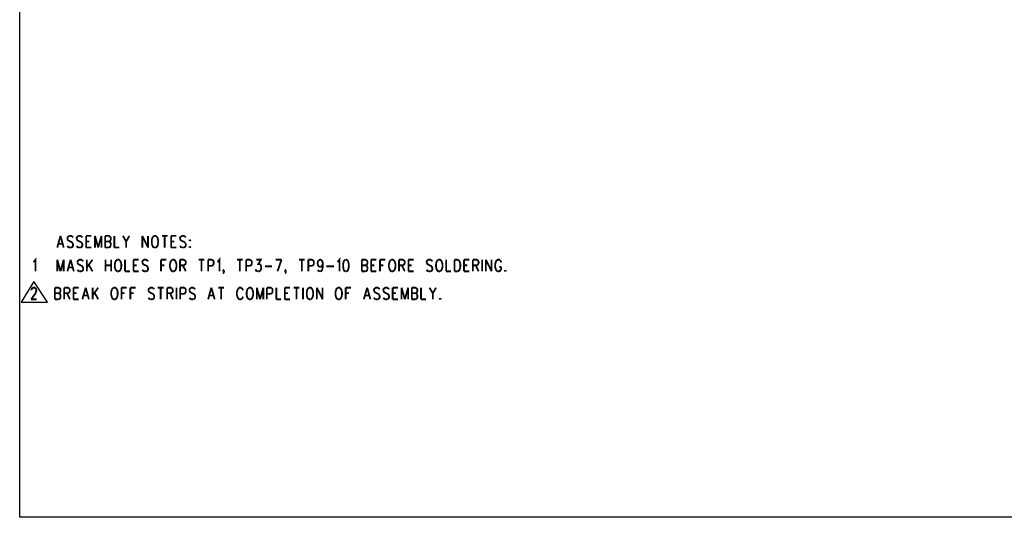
# Model space of a CAD drawing. Extents: x 11.9 to 28.1, y 10.8 to 21.2.
# Tile 1 of 17: x 11.9 to 20.2, y 10.8 to 15. Entities that reach past the tile are written whole.
import ezdxf

# ---------------------------------------------------------------- set-up
doc = ezdxf.new("R2010")
doc.units = 0
doc.header["$MEASUREMENT"] = 0
doc.layers.add('LAYNR1', color=2, linetype='Continuous')

msp = doc.modelspace()

# ---------------------------------------------------------------- linework, layer by layer
at = {"layer": 'LAYNR1', "color": 7}
for points in [[(11.892, 10.799), (11.892, 21.199)], [(12.012, 12.781), (11.903, 12.606)], [(12.127, 12.606), (12.012, 12.781)], [(11.903, 12.606), (12.127, 12.606)], [(28.093, 10.799), (11.892, 10.799)]]:
    msp.add_lwpolyline(points, dxfattribs=at)
at = {"layer": 'LAYNR1', "color": 7, "const_width": 0.015}
for points in [[(12.235, 13.164), (12.208, 13.066)], [(12.235, 13.164), (12.262, 13.066)], [(12.3, 13.159), (12.293, 13.15), (12.293, 13.141)], [(12.334, 13.159), (12.323, 13.164), (12.31, 13.164), (12.3, 13.159)], [(12.34, 13.15), (12.334, 13.159)], [(12.378, 13.159), (12.371, 13.15), (12.371, 13.141)], [(12.412, 13.159), (12.402, 13.164), (12.388, 13.164), (12.378, 13.159)], [(12.419, 13.15), (12.412, 13.159)], [(12.45, 13.164), (12.45, 13.066)], [(12.45, 13.164), (12.494, 13.164)], [(12.525, 13.164), (12.525, 13.066)], [(12.525, 13.164), (12.552, 13.066)], [(12.579, 13.164), (12.552, 13.066)], [(12.579, 13.164), (12.579, 13.066)], [(12.61, 13.164), (12.61, 13.066)], [(12.61, 13.164), (12.64, 13.164), (12.651, 13.159)], [(12.651, 13.159), (12.654, 13.155), (12.658, 13.145), (12.658, 13.136), (12.654, 13.127), (12.651, 13.122)], [(12.688, 13.164), (12.688, 13.066)], [(12.76, 13.164), (12.787, 13.117), (12.787, 13.066)], [(12.814, 13.164), (12.787, 13.117)], [(12.923, 13.164), (12.923, 13.066)], [(12.923, 13.164), (12.971, 13.066)], [(12.971, 13.164), (12.971, 13.066)], [(13.015, 13.159), (13.009, 13.15), (13.005, 13.141)], [(13.022, 13.164), (13.015, 13.159)], [(13.043, 13.159), (13.036, 13.164), (13.022, 13.164)], [(13.053, 13.141), (13.05, 13.15), (13.043, 13.159)], [(13.087, 13.164), (13.135, 13.164)], [(13.111, 13.164), (13.111, 13.066)], [(13.165, 13.164), (13.165, 13.066)], [(13.165, 13.164), (13.21, 13.164)], [(13.247, 13.159), (13.24, 13.15), (13.24, 13.141)], [(13.281, 13.159), (13.271, 13.164), (13.257, 13.164), (13.247, 13.159)], [(13.288, 13.15), (13.281, 13.159)], [(12.218, 13.098), (12.252, 13.098)], [(12.293, 13.141), (12.296, 13.131), (12.3, 13.127), (12.306, 13.122)], [(12.31, 13.066), (12.3, 13.07), (12.293, 13.08)], [(12.306, 13.122), (12.327, 13.113), (12.334, 13.108), (12.337, 13.103)], [(12.337, 13.103), (12.34, 13.094), (12.34, 13.08), (12.334, 13.07), (12.323, 13.066)], [(12.371, 13.141), (12.375, 13.131), (12.378, 13.127), (12.385, 13.122)], [(12.388, 13.066), (12.378, 13.07), (12.371, 13.08)], [(12.385, 13.122), (12.405, 13.113), (12.412, 13.108), (12.415, 13.103)], [(12.415, 13.103), (12.419, 13.094), (12.419, 13.08), (12.412, 13.07), (12.402, 13.066)], [(12.45, 13.117), (12.477, 13.117)], [(12.61, 13.117), (12.64, 13.117), (12.651, 13.113), (12.654, 13.108), (12.658, 13.098), (12.658, 13.084)], [(12.651, 13.122), (12.64, 13.117)], [(12.658, 13.084), (12.654, 13.075), (12.651, 13.07), (12.64, 13.066)], [(13.005, 13.141), (13.002, 13.127), (13.002, 13.103)], [(13.002, 13.103), (13.005, 13.089), (13.009, 13.08), (13.015, 13.07), (13.022, 13.066)], [(13.036, 13.066), (13.043, 13.07), (13.05, 13.08), (13.053, 13.089), (13.056, 13.103)], [(13.056, 13.103), (13.056, 13.127), (13.053, 13.141)], [(13.165, 13.117), (13.193, 13.117)], [(13.24, 13.141), (13.244, 13.131), (13.247, 13.127), (13.254, 13.122)], [(13.257, 13.066), (13.247, 13.07), (13.24, 13.08)], [(13.254, 13.122), (13.275, 13.113), (13.281, 13.108), (13.285, 13.103)], [(13.285, 13.103), (13.288, 13.094), (13.288, 13.08), (13.281, 13.07), (13.271, 13.066)], [(13.322, 13.131), (13.319, 13.127), (13.322, 13.122)], [(13.322, 13.075), (13.319, 13.07), (13.322, 13.066)], [(13.322, 13.122), (13.326, 13.127), (13.322, 13.131)], [(13.322, 13.066), (13.326, 13.07), (13.322, 13.075)], [(12.323, 13.066), (12.31, 13.066)], [(12.402, 13.066), (12.388, 13.066)], [(12.45, 13.066), (12.494, 13.066)], [(12.64, 13.066), (12.61, 13.066)], [(12.688, 13.066), (12.729, 13.066)], [(13.022, 13.066), (13.036, 13.066)], [(13.165, 13.066), (13.21, 13.066)], [(13.271, 13.066), (13.257, 13.066)], [(12.007, 12.945), (12.014, 12.95), (12.025, 12.964), (12.025, 12.866)], [(12.208, 12.964), (12.208, 12.866)], [(12.208, 12.964), (12.235, 12.866)], [(12.262, 12.964), (12.235, 12.866)], [(12.262, 12.964), (12.262, 12.866)], [(12.32, 12.964), (12.293, 12.866)], [(12.32, 12.964), (12.347, 12.866)], [(12.385, 12.959), (12.378, 12.95), (12.378, 12.941)], [(12.378, 12.941), (12.381, 12.931), (12.385, 12.927), (12.392, 12.922)], [(12.419, 12.959), (12.409, 12.964), (12.395, 12.964), (12.385, 12.959)], [(12.392, 12.922), (12.412, 12.913), (12.419, 12.908), (12.422, 12.903)], [(12.426, 12.95), (12.419, 12.959)], [(12.456, 12.964), (12.456, 12.866)], [(12.504, 12.964), (12.456, 12.898)], [(12.473, 12.922), (12.504, 12.866)], [(12.613, 12.964), (12.613, 12.866)], [(12.613, 12.917), (12.661, 12.917)], [(12.661, 12.964), (12.661, 12.866)], [(12.695, 12.941), (12.692, 12.927), (12.692, 12.903)], [(12.705, 12.959), (12.698, 12.95), (12.695, 12.941)], [(12.712, 12.964), (12.705, 12.959)], [(12.733, 12.959), (12.726, 12.964), (12.712, 12.964)], [(12.743, 12.941), (12.739, 12.95), (12.733, 12.959)], [(12.746, 12.903), (12.746, 12.927), (12.743, 12.941)], [(12.777, 12.964), (12.777, 12.866)], [(12.848, 12.964), (12.848, 12.866)], [(12.848, 12.964), (12.893, 12.964)], [(12.848, 12.917), (12.876, 12.917)], [(12.93, 12.959), (12.923, 12.95), (12.923, 12.941)], [(12.923, 12.941), (12.927, 12.931), (12.93, 12.927), (12.937, 12.922)], [(12.964, 12.959), (12.954, 12.964), (12.94, 12.964), (12.93, 12.959)], [(12.937, 12.922), (12.958, 12.913), (12.964, 12.908), (12.968, 12.903)], [(12.971, 12.95), (12.964, 12.959)], [(13.08, 12.964), (13.08, 12.866)], [(13.08, 12.964), (13.125, 12.964)], [(13.08, 12.917), (13.108, 12.917)], [(13.159, 12.941), (13.155, 12.927), (13.155, 12.903)], [(13.169, 12.959), (13.162, 12.95), (13.159, 12.941)], [(13.176, 12.964), (13.169, 12.959)], [(13.196, 12.959), (13.189, 12.964), (13.176, 12.964)], [(13.206, 12.941), (13.203, 12.95), (13.196, 12.959)], [(13.21, 12.903), (13.21, 12.927), (13.206, 12.941)], [(13.24, 12.964), (13.24, 12.866)], [(13.24, 12.964), (13.271, 12.964), (13.281, 12.959)], [(13.281, 12.922), (13.271, 12.917), (13.24, 12.917)], [(13.264, 12.917), (13.288, 12.866)], [(13.281, 12.959), (13.285, 12.955), (13.288, 12.945), (13.288, 12.936), (13.285, 12.927), (13.281, 12.922)], [(13.397, 12.964), (13.445, 12.964)], [(13.421, 12.964), (13.421, 12.866)], [(13.476, 12.964), (13.476, 12.866)], [(13.476, 12.964), (13.506, 12.964), (13.517, 12.959)], [(13.52, 12.922), (13.517, 12.917), (13.506, 12.913), (13.476, 12.913)], [(13.517, 12.959), (13.52, 12.955), (13.523, 12.945), (13.523, 12.931), (13.52, 12.922)], [(13.554, 12.945), (13.561, 12.95), (13.571, 12.964), (13.571, 12.866)], [(13.718, 12.964), (13.765, 12.964)], [(13.742, 12.964), (13.742, 12.866)], [(13.796, 12.964), (13.796, 12.866)], [(13.796, 12.964), (13.827, 12.964), (13.837, 12.959)], [(13.84, 12.922), (13.837, 12.917), (13.827, 12.913), (13.796, 12.913)], [(13.837, 12.959), (13.84, 12.955), (13.844, 12.945), (13.844, 12.931), (13.84, 12.922)], [(13.881, 12.964), (13.919, 12.964), (13.898, 12.927), (13.909, 12.927), (13.915, 12.922)], [(13.915, 12.922), (13.919, 12.917), (13.922, 12.903)], [(13.953, 12.908), (14.014, 12.908)], [(14.045, 12.964), (14.093, 12.964)], [(14.093, 12.964), (14.059, 12.866)], [(14.239, 12.964), (14.287, 12.964)], [(14.263, 12.964), (14.263, 12.866)], [(14.318, 12.964), (14.318, 12.866)], [(14.318, 12.964), (14.348, 12.964), (14.359, 12.959)], [(14.362, 12.922), (14.359, 12.917), (14.348, 12.913), (14.318, 12.913)], [(14.359, 12.959), (14.362, 12.955), (14.365, 12.945), (14.365, 12.931), (14.362, 12.922)], [(14.417, 12.903), (14.406, 12.908), (14.4, 12.917), (14.396, 12.931), (14.396, 12.936), (14.4, 12.95), (14.406, 12.959)], [(14.406, 12.959), (14.417, 12.964), (14.42, 12.964), (14.43, 12.959)], [(14.44, 12.931), (14.437, 12.917), (14.43, 12.908), (14.42, 12.903)], [(14.43, 12.959), (14.437, 12.95), (14.44, 12.931), (14.44, 12.908), (14.437, 12.884)], [(14.471, 12.908), (14.533, 12.908)], [(14.563, 12.945), (14.57, 12.95), (14.58, 12.964), (14.58, 12.866)], [(14.621, 12.959), (14.614, 12.945), (14.611, 12.922)], [(14.611, 12.922), (14.611, 12.908), (14.614, 12.884)], [(14.631, 12.964), (14.621, 12.959)], [(14.648, 12.959), (14.638, 12.964), (14.631, 12.964)], [(14.659, 12.922), (14.655, 12.945), (14.648, 12.959)], [(14.655, 12.884), (14.659, 12.908), (14.659, 12.922)], [(14.768, 12.964), (14.768, 12.866)], [(14.768, 12.964), (14.798, 12.964), (14.809, 12.959)], [(14.768, 12.917), (14.798, 12.917), (14.809, 12.913), (14.812, 12.908), (14.815, 12.898), (14.815, 12.884)], [(14.809, 12.922), (14.798, 12.917)], [(14.809, 12.959), (14.812, 12.955), (14.815, 12.945), (14.815, 12.936), (14.812, 12.927), (14.809, 12.922)], [(14.846, 12.964), (14.846, 12.866)], [(14.846, 12.964), (14.89, 12.964)], [(14.846, 12.917), (14.873, 12.917)], [(14.921, 12.964), (14.921, 12.866)], [(14.921, 12.964), (14.965, 12.964)], [(14.921, 12.917), (14.948, 12.917)], [(15, 12.941), (14.996, 12.927), (14.996, 12.903)], [(15.01, 12.959), (15.003, 12.95), (15, 12.941)], [(15.017, 12.964), (15.01, 12.959)], [(15.037, 12.959), (15.03, 12.964), (15.017, 12.964)], [(15.047, 12.941), (15.044, 12.95), (15.037, 12.959)], [(15.051, 12.903), (15.051, 12.927), (15.047, 12.941)], [(15.081, 12.964), (15.081, 12.866)], [(15.081, 12.964), (15.112, 12.964), (15.122, 12.959)], [(15.122, 12.922), (15.112, 12.917), (15.081, 12.917)], [(15.105, 12.917), (15.129, 12.866)], [(15.122, 12.959), (15.126, 12.955), (15.129, 12.945), (15.129, 12.936), (15.126, 12.927), (15.122, 12.922)], [(15.16, 12.964), (15.16, 12.866)], [(15.16, 12.964), (15.204, 12.964)], [(15.16, 12.917), (15.187, 12.917)], [(15.32, 12.959), (15.313, 12.95), (15.313, 12.941)], [(15.313, 12.941), (15.317, 12.931), (15.32, 12.927), (15.327, 12.922)], [(15.354, 12.959), (15.344, 12.964), (15.33, 12.964), (15.32, 12.959)], [(15.327, 12.922), (15.347, 12.913), (15.354, 12.908), (15.358, 12.903)], [(15.361, 12.95), (15.354, 12.959)], [(15.395, 12.941), (15.392, 12.927), (15.392, 12.903)], [(15.405, 12.959), (15.398, 12.95), (15.395, 12.941)], [(15.412, 12.964), (15.405, 12.959)], [(15.432, 12.959), (15.426, 12.964), (15.412, 12.964)], [(15.443, 12.941), (15.439, 12.95), (15.432, 12.959)], [(15.446, 12.903), (15.446, 12.927), (15.443, 12.941)], [(15.477, 12.964), (15.477, 12.866)], [(15.548, 12.964), (15.548, 12.866)], [(15.548, 12.964), (15.572, 12.964), (15.583, 12.959)], [(15.583, 12.959), (15.589, 12.95), (15.593, 12.941)], [(15.593, 12.941), (15.596, 12.927), (15.596, 12.903)], [(15.627, 12.964), (15.627, 12.866)], [(15.627, 12.964), (15.671, 12.964)], [(15.627, 12.917), (15.654, 12.917)], [(15.702, 12.964), (15.702, 12.866)], [(15.702, 12.964), (15.733, 12.964), (15.743, 12.959)], [(15.743, 12.922), (15.733, 12.917), (15.702, 12.917)], [(15.726, 12.917), (15.75, 12.866)], [(15.743, 12.959), (15.746, 12.955), (15.75, 12.945), (15.75, 12.936), (15.746, 12.927), (15.743, 12.922)], [(15.78, 12.964), (15.78, 12.866)], [(15.811, 12.964), (15.811, 12.866)], [(15.811, 12.964), (15.859, 12.866)], [(15.859, 12.964), (15.859, 12.866)], [(15.893, 12.941), (15.889, 12.927), (15.889, 12.903)], [(15.903, 12.959), (15.896, 12.95), (15.893, 12.941)], [(15.93, 12.959), (15.923, 12.964), (15.91, 12.964), (15.903, 12.959)], [(15.94, 12.941), (15.937, 12.95), (15.93, 12.959)], [(12.303, 12.898), (12.337, 12.898)], [(12.395, 12.866), (12.385, 12.87), (12.378, 12.88)], [(12.409, 12.866), (12.395, 12.866)], [(12.422, 12.903), (12.426, 12.894), (12.426, 12.88), (12.419, 12.87), (12.409, 12.866)], [(12.692, 12.903), (12.695, 12.889), (12.698, 12.88), (12.705, 12.87), (12.712, 12.866)], [(12.712, 12.866), (12.726, 12.866)], [(12.726, 12.866), (12.733, 12.87), (12.739, 12.88), (12.743, 12.889), (12.746, 12.903)], [(12.777, 12.866), (12.818, 12.866)], [(12.848, 12.866), (12.893, 12.866)], [(12.94, 12.866), (12.93, 12.87), (12.923, 12.88)], [(12.954, 12.866), (12.94, 12.866)], [(12.968, 12.903), (12.971, 12.894), (12.971, 12.88), (12.964, 12.87), (12.954, 12.866)], [(13.155, 12.903), (13.159, 12.889), (13.162, 12.88), (13.169, 12.87), (13.176, 12.866)], [(13.176, 12.866), (13.189, 12.866)], [(13.189, 12.866), (13.196, 12.87), (13.203, 12.88), (13.206, 12.889), (13.21, 12.903)], [(13.605, 12.866), (13.602, 12.87), (13.605, 12.875), (13.609, 12.87), (13.609, 12.861), (13.605, 12.852), (13.602, 12.847)], [(13.609, 12.87), (13.605, 12.866)], [(13.892, 12.866), (13.881, 12.87), (13.878, 12.875), (13.875, 12.884)], [(13.902, 12.866), (13.892, 12.866)], [(13.922, 12.903), (13.922, 12.894), (13.919, 12.88), (13.912, 12.87), (13.902, 12.866)], [(14.127, 12.866), (14.123, 12.87), (14.127, 12.875), (14.13, 12.87), (14.13, 12.861), (14.127, 12.852), (14.123, 12.847)], [(14.13, 12.87), (14.127, 12.866)], [(14.413, 12.866), (14.403, 12.87), (14.4, 12.88)], [(14.42, 12.866), (14.413, 12.866)], [(14.42, 12.903), (14.417, 12.903)], [(14.437, 12.884), (14.43, 12.87), (14.42, 12.866)], [(14.614, 12.884), (14.621, 12.87), (14.631, 12.866)], [(14.631, 12.866), (14.638, 12.866)], [(14.638, 12.866), (14.648, 12.87), (14.655, 12.884)], [(14.798, 12.866), (14.768, 12.866)], [(14.815, 12.884), (14.812, 12.875), (14.809, 12.87), (14.798, 12.866)], [(14.846, 12.866), (14.89, 12.866)], [(14.996, 12.903), (15, 12.889), (15.003, 12.88), (15.01, 12.87), (15.017, 12.866)], [(15.017, 12.866), (15.03, 12.866)], [(15.03, 12.866), (15.037, 12.87), (15.044, 12.88), (15.047, 12.889), (15.051, 12.903)], [(15.16, 12.866), (15.204, 12.866)], [(15.33, 12.866), (15.32, 12.87), (15.313, 12.88)], [(15.344, 12.866), (15.33, 12.866)], [(15.358, 12.903), (15.361, 12.894), (15.361, 12.88), (15.354, 12.87), (15.344, 12.866)], [(15.392, 12.903), (15.395, 12.889), (15.398, 12.88), (15.405, 12.87), (15.412, 12.866)], [(15.412, 12.866), (15.426, 12.866)], [(15.426, 12.866), (15.432, 12.87), (15.439, 12.88), (15.443, 12.889), (15.446, 12.903)], [(15.477, 12.866), (15.518, 12.866)], [(15.572, 12.866), (15.548, 12.866)], [(15.596, 12.903), (15.593, 12.889), (15.589, 12.88), (15.583, 12.87), (15.572, 12.866)], [(15.627, 12.866), (15.671, 12.866)], [(15.889, 12.903), (15.893, 12.889), (15.896, 12.88), (15.903, 12.87), (15.91, 12.866)], [(15.91, 12.866), (15.923, 12.866)], [(15.923, 12.866), (15.93, 12.87), (15.937, 12.88), (15.94, 12.889), (15.94, 12.903)], [(15.923, 12.903), (15.94, 12.903)], [(15.975, 12.875), (15.971, 12.87), (15.975, 12.866)], [(15.975, 12.866), (15.978, 12.87), (15.975, 12.875)], [(12.025, 12.724), (12.028, 12.72), (12.032, 12.71), (12.032, 12.701), (12.028, 12.692), (12.022, 12.677), (11.988, 12.631)], [(11.991, 12.706), (11.991, 12.71), (11.994, 12.72), (11.998, 12.724)], [(11.998, 12.724), (12.005, 12.729), (12.018, 12.729), (12.025, 12.724)], [(12.188, 12.729), (12.188, 12.631)], [(12.188, 12.729), (12.218, 12.729), (12.228, 12.724)], [(12.188, 12.682), (12.218, 12.682), (12.228, 12.677), (12.232, 12.673), (12.235, 12.663), (12.235, 12.649)], [(12.228, 12.687), (12.218, 12.682)], [(12.228, 12.724), (12.232, 12.72), (12.235, 12.71), (12.235, 12.701), (12.232, 12.692), (12.228, 12.687)], [(12.266, 12.729), (12.266, 12.631)], [(12.266, 12.729), (12.297, 12.729), (12.307, 12.724)], [(12.307, 12.687), (12.297, 12.682), (12.266, 12.682)], [(12.29, 12.682), (12.314, 12.631)], [(12.307, 12.724), (12.31, 12.72), (12.314, 12.71), (12.314, 12.701), (12.31, 12.692), (12.307, 12.687)], [(12.344, 12.729), (12.344, 12.631)], [(12.344, 12.729), (12.389, 12.729)], [(12.344, 12.682), (12.372, 12.682)], [(12.447, 12.729), (12.419, 12.631)], [(12.43, 12.663), (12.464, 12.663)], [(12.447, 12.729), (12.474, 12.631)], [(12.505, 12.729), (12.505, 12.631)], [(12.552, 12.729), (12.505, 12.663)], [(12.522, 12.687), (12.552, 12.631)], [(12.665, 12.706), (12.661, 12.692), (12.661, 12.668)], [(12.661, 12.668), (12.665, 12.654), (12.668, 12.645), (12.675, 12.635), (12.682, 12.631)], [(12.675, 12.724), (12.668, 12.715), (12.665, 12.706)], [(12.682, 12.729), (12.675, 12.724)], [(12.702, 12.724), (12.695, 12.729), (12.682, 12.729)], [(12.695, 12.631), (12.702, 12.635), (12.709, 12.645), (12.712, 12.654), (12.716, 12.668)], [(12.712, 12.706), (12.709, 12.715), (12.702, 12.724)], [(12.716, 12.668), (12.716, 12.692), (12.712, 12.706)], [(12.747, 12.729), (12.747, 12.631)], [(12.747, 12.729), (12.791, 12.729)], [(12.747, 12.682), (12.774, 12.682)], [(12.822, 12.729), (12.822, 12.631)], [(12.822, 12.729), (12.866, 12.729)], [(12.822, 12.682), (12.849, 12.682)], [(12.982, 12.724), (12.975, 12.715), (12.975, 12.706)], [(12.975, 12.706), (12.978, 12.696), (12.982, 12.692), (12.989, 12.687)], [(13.016, 12.724), (13.006, 12.729), (12.992, 12.729), (12.982, 12.724)], [(12.989, 12.687), (13.009, 12.677), (13.016, 12.673), (13.019, 12.668)], [(13.019, 12.668), (13.023, 12.659), (13.023, 12.645), (13.016, 12.635), (13.006, 12.631)], [(13.023, 12.715), (13.016, 12.724)], [(13.053, 12.729), (13.101, 12.729)], [(13.077, 12.729), (13.077, 12.631)], [(13.132, 12.729), (13.132, 12.631)], [(13.132, 12.729), (13.163, 12.729), (13.173, 12.724)], [(13.173, 12.687), (13.163, 12.682), (13.132, 12.682)], [(13.156, 12.682), (13.18, 12.631)], [(13.173, 12.724), (13.176, 12.72), (13.18, 12.71), (13.18, 12.701), (13.176, 12.692), (13.173, 12.687)], [(13.21, 12.729), (13.21, 12.631)], [(13.241, 12.729), (13.241, 12.631)], [(13.241, 12.729), (13.272, 12.729), (13.282, 12.724)], [(13.285, 12.687), (13.282, 12.682), (13.272, 12.677), (13.241, 12.677)], [(13.282, 12.724), (13.285, 12.72), (13.289, 12.71), (13.289, 12.696), (13.285, 12.687)], [(13.326, 12.724), (13.319, 12.715), (13.319, 12.706)], [(13.319, 12.706), (13.323, 12.696), (13.326, 12.692), (13.333, 12.687)], [(13.36, 12.724), (13.35, 12.729), (13.336, 12.729), (13.326, 12.724)], [(13.333, 12.687), (13.353, 12.677), (13.36, 12.673), (13.364, 12.668)], [(13.364, 12.668), (13.367, 12.659), (13.367, 12.645), (13.36, 12.635), (13.35, 12.631)], [(13.367, 12.715), (13.36, 12.724)], [(13.503, 12.729), (13.476, 12.631)], [(13.486, 12.663), (13.52, 12.663)], [(13.503, 12.729), (13.531, 12.631)], [(13.561, 12.729), (13.609, 12.729)], [(13.585, 12.729), (13.585, 12.631)], [(13.722, 12.706), (13.718, 12.692), (13.718, 12.668)], [(13.718, 12.668), (13.722, 12.654), (13.725, 12.645), (13.732, 12.635), (13.739, 12.631)], [(13.732, 12.724), (13.725, 12.715), (13.722, 12.706)], [(13.759, 12.724), (13.752, 12.729), (13.739, 12.729), (13.732, 12.724)], [(13.769, 12.706), (13.766, 12.715), (13.759, 12.724)], [(13.803, 12.706), (13.8, 12.692), (13.8, 12.668)], [(13.8, 12.668), (13.803, 12.654), (13.807, 12.645), (13.814, 12.635), (13.82, 12.631)], [(13.814, 12.724), (13.807, 12.715), (13.803, 12.706)], [(13.82, 12.729), (13.814, 12.724)], [(13.841, 12.724), (13.834, 12.729), (13.82, 12.729)], [(13.834, 12.631), (13.841, 12.635), (13.848, 12.645), (13.851, 12.654), (13.855, 12.668)], [(13.851, 12.706), (13.848, 12.715), (13.841, 12.724)], [(13.855, 12.668), (13.855, 12.692), (13.851, 12.706)], [(13.885, 12.729), (13.885, 12.631)], [(13.885, 12.729), (13.913, 12.631)], [(13.94, 12.729), (13.913, 12.631)], [(13.94, 12.729), (13.94, 12.631)], [(13.97, 12.729), (13.97, 12.631)], [(13.97, 12.729), (14.001, 12.729), (14.011, 12.724)], [(14.015, 12.687), (14.011, 12.682), (14.001, 12.677), (13.97, 12.677)], [(14.011, 12.724), (14.015, 12.72), (14.018, 12.71), (14.018, 12.696), (14.015, 12.687)], [(14.049, 12.729), (14.049, 12.631)], [(14.12, 12.729), (14.12, 12.631)], [(14.12, 12.729), (14.165, 12.729)], [(14.12, 12.682), (14.148, 12.682)], [(14.195, 12.729), (14.243, 12.729)], [(14.219, 12.729), (14.219, 12.631)], [(14.274, 12.729), (14.274, 12.631)], [(14.308, 12.706), (14.305, 12.692), (14.305, 12.668)], [(14.305, 12.668), (14.308, 12.654), (14.311, 12.645), (14.318, 12.635), (14.325, 12.631)], [(14.318, 12.724), (14.311, 12.715), (14.308, 12.706)], [(14.325, 12.729), (14.318, 12.724)], [(14.345, 12.724), (14.339, 12.729), (14.325, 12.729)], [(14.339, 12.631), (14.345, 12.635), (14.352, 12.645), (14.356, 12.654), (14.359, 12.668)], [(14.356, 12.706), (14.352, 12.715), (14.345, 12.724)], [(14.359, 12.668), (14.359, 12.692), (14.356, 12.706)], [(14.39, 12.729), (14.39, 12.631)], [(14.39, 12.729), (14.438, 12.631)], [(14.438, 12.729), (14.438, 12.631)], [(14.55, 12.706), (14.547, 12.692), (14.547, 12.668)], [(14.547, 12.668), (14.55, 12.654), (14.553, 12.645), (14.56, 12.635), (14.567, 12.631)], [(14.56, 12.724), (14.553, 12.715), (14.55, 12.706)], [(14.567, 12.729), (14.56, 12.724)], [(14.587, 12.724), (14.581, 12.729), (14.567, 12.729)], [(14.581, 12.631), (14.587, 12.635), (14.594, 12.645), (14.598, 12.654), (14.601, 12.668)], [(14.598, 12.706), (14.594, 12.715), (14.587, 12.724)], [(14.601, 12.668), (14.601, 12.692), (14.598, 12.706)], [(14.632, 12.729), (14.632, 12.631)], [(14.632, 12.729), (14.676, 12.729)], [(14.632, 12.682), (14.659, 12.682)], [(14.813, 12.729), (14.785, 12.631)], [(14.795, 12.663), (14.83, 12.663)], [(14.813, 12.729), (14.84, 12.631)], [(14.877, 12.724), (14.87, 12.715), (14.87, 12.706)], [(14.87, 12.706), (14.874, 12.696), (14.877, 12.692), (14.884, 12.687)], [(14.911, 12.724), (14.901, 12.729), (14.887, 12.729), (14.877, 12.724)], [(14.884, 12.687), (14.905, 12.677), (14.911, 12.673), (14.915, 12.668)], [(14.915, 12.668), (14.918, 12.659), (14.918, 12.645), (14.911, 12.635), (14.901, 12.631)], [(14.918, 12.715), (14.911, 12.724)], [(14.956, 12.724), (14.949, 12.715), (14.949, 12.706)], [(14.949, 12.706), (14.952, 12.696), (14.956, 12.692), (14.962, 12.687)], [(14.99, 12.724), (14.98, 12.729), (14.966, 12.729), (14.956, 12.724)], [(14.962, 12.687), (14.983, 12.677), (14.99, 12.673), (14.993, 12.668)], [(14.993, 12.668), (14.997, 12.659), (14.997, 12.645), (14.99, 12.635), (14.98, 12.631)], [(14.997, 12.715), (14.99, 12.724)], [(15.027, 12.729), (15.027, 12.631)], [(15.027, 12.729), (15.072, 12.729)], [(15.027, 12.682), (15.055, 12.682)], [(15.102, 12.729), (15.102, 12.631)], [(15.102, 12.729), (15.13, 12.631)], [(15.157, 12.729), (15.13, 12.631)], [(15.157, 12.729), (15.157, 12.631)], [(15.188, 12.729), (15.188, 12.631)], [(15.188, 12.729), (15.218, 12.729), (15.228, 12.724)], [(15.188, 12.682), (15.218, 12.682), (15.228, 12.677), (15.232, 12.673), (15.235, 12.663), (15.235, 12.649)], [(15.228, 12.687), (15.218, 12.682)], [(15.228, 12.724), (15.232, 12.72), (15.235, 12.71), (15.235, 12.701), (15.232, 12.692), (15.228, 12.687)], [(15.266, 12.729), (15.266, 12.631)], [(15.337, 12.729), (15.365, 12.682), (15.365, 12.631)], [(15.392, 12.729), (15.365, 12.682)], [(11.988, 12.631), (12.035, 12.631)], [(12.218, 12.631), (12.188, 12.631)], [(12.235, 12.649), (12.232, 12.64), (12.228, 12.635), (12.218, 12.631)], [(12.344, 12.631), (12.389, 12.631)], [(12.682, 12.631), (12.695, 12.631)], [(12.992, 12.631), (12.982, 12.635), (12.975, 12.645)], [(13.006, 12.631), (12.992, 12.631)], [(13.336, 12.631), (13.326, 12.635), (13.319, 12.645)], [(13.35, 12.631), (13.336, 12.631)], [(13.739, 12.631), (13.752, 12.631)], [(13.752, 12.631), (13.759, 12.635), (13.766, 12.645), (13.769, 12.654)], [(13.82, 12.631), (13.834, 12.631)], [(14.049, 12.631), (14.09, 12.631)], [(14.12, 12.631), (14.165, 12.631)], [(14.325, 12.631), (14.339, 12.631)], [(14.567, 12.631), (14.581, 12.631)], [(14.887, 12.631), (14.877, 12.635), (14.87, 12.645)], [(14.901, 12.631), (14.887, 12.631)], [(14.966, 12.631), (14.956, 12.635), (14.949, 12.645)], [(14.98, 12.631), (14.966, 12.631)], [(15.027, 12.631), (15.072, 12.631)], [(15.218, 12.631), (15.188, 12.631)], [(15.235, 12.649), (15.232, 12.64), (15.228, 12.635), (15.218, 12.631)], [(15.266, 12.631), (15.307, 12.631)], [(15.426, 12.64), (15.423, 12.635), (15.426, 12.631)], [(15.426, 12.631), (15.43, 12.635), (15.426, 12.64)]]:
    msp.add_lwpolyline(points, dxfattribs=at)

doc.saveas('drawing.dxf')
